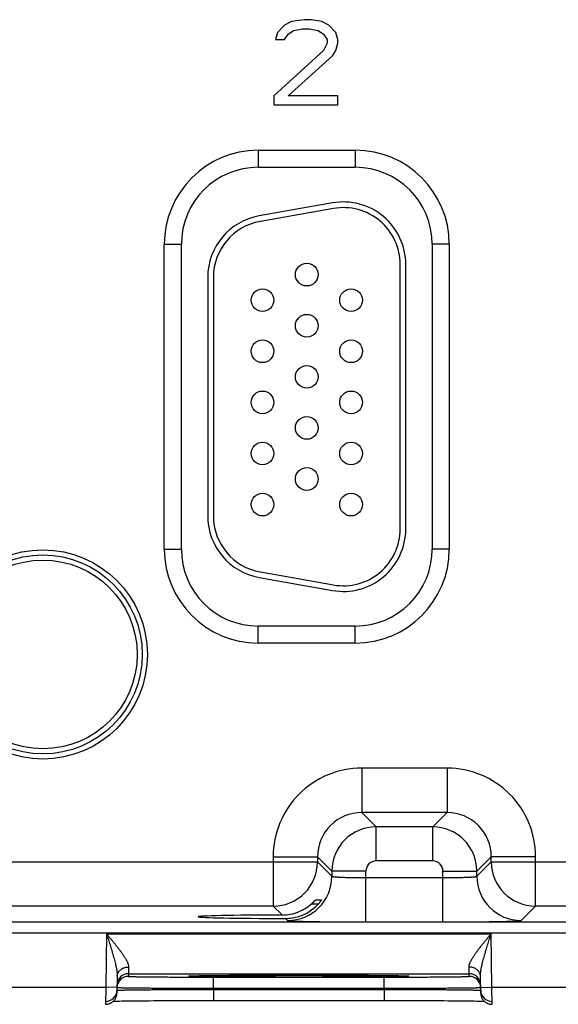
# Model space of a CAD drawing. Header units: inches. Extents: x 0 to 34, y 0 to 22.
# Tile 154 of 224: x 9.248 to 10.197, y 15.213 to 16.947. Entities that reach past the tile are written whole.
import ezdxf

# ---------------------------------------------------------------- set-up
doc = ezdxf.new("R2010")
doc.units = ezdxf.units.IN
doc.header["$LTSCALE"] = 1.87
doc.header["$MEASUREMENT"] = 0
doc.layers.get('0').update_dxf_attribs({"linetype": 'CONTINUOUS'})

msp = doc.modelspace()

# ---------------------------------------------------------------- linework, layer by layer
at = {"color": 7, "linetype": 'CONTINUOUS'}
for p, q in [((9.7269, 16.9442), (9.7144, 16.9378)), ((9.7488, 16.9474), (9.7269, 16.9442)), ((9.7613, 16.9474), (9.7488, 16.9474)), ((9.7801, 16.9442), (9.7613, 16.9474)), ((9.7926, 16.9378), (9.7801, 16.9442)), ((9.7144, 16.9378), (9.7019, 16.9251)), ((9.7207, 16.9219), (9.7301, 16.9283)), ((9.7301, 16.9283), (9.7457, 16.9315)), ((9.7457, 16.9315), (9.7582, 16.9315)), ((9.7582, 16.9315), (9.7738, 16.9283)), ((9.7738, 16.9283), (9.7832, 16.9219)), ((9.8051, 16.9251), (9.7926, 16.9378)), ((9.7019, 16.9251), (9.6988, 16.9123)), ((9.6988, 16.9123), (9.7144, 16.9123)), ((9.7144, 16.9123), (9.7207, 16.9219)), ((9.7832, 16.9219), (9.7894, 16.9123)), ((9.7894, 16.9123), (9.7894, 16.9059)), ((9.8082, 16.9123), (9.8051, 16.9251)), ((9.8082, 16.9059), (9.8082, 16.9123)), ((9.7832, 16.8932), (9.6957, 16.8134)), ((9.7894, 16.9059), (9.7832, 16.8932)), ((9.7988, 16.8836), (9.8051, 16.8932)), ((9.8051, 16.8932), (9.8082, 16.9059)), ((9.7207, 16.8134), (9.7988, 16.8836)), ((9.6957, 16.8134), (9.6957, 16.7974)), ((9.8082, 16.8134), (9.7207, 16.8134)), ((9.8082, 16.7974), (9.8082, 16.8134)), ((9.6957, 16.7974), (9.8082, 16.7974)), ((9.6682, 16.7174), (9.6682, 16.6874)), ((9.6682, 16.7174), (9.8392, 16.7174)), ((9.8392, 16.7174), (9.8392, 16.6874)), ((9.6682, 16.6874), (9.8392, 16.6874)), ((9.7991, 16.6247), (9.6701, 16.602)), ((9.8009, 16.6149), (9.6719, 16.5921)), ((9.5027, 16.0149), (9.5027, 16.5519)), ((9.5027, 16.5519), (9.5327, 16.5519)), ((9.5327, 16.0149), (9.5327, 16.5519)), ((9.9747, 16.5519), (9.9747, 16.0149)), ((10.0047, 16.5519), (9.9747, 16.5519)), ((10.0047, 16.5519), (10.0047, 16.0149)), ((9.9182, 16.0504), (9.9182, 16.5164)), ((9.9282, 16.0504), (9.9282, 16.5164)), ((9.5792, 16.4937), (9.5792, 16.0732)), ((9.5892, 16.4937), (9.5892, 16.0732)), ((9.5027, 16.0149), (9.5327, 16.0149)), ((10.0047, 16.0149), (9.9747, 16.0149)), ((9.6719, 15.9747), (9.8009, 15.9519)), ((9.6701, 15.9648), (9.7991, 15.9421)), ((9.6682, 15.8494), (9.6682, 15.8794)), ((9.8392, 15.8794), (9.6682, 15.8794)), ((9.8392, 15.8494), (9.8392, 15.8794)), ((9.8392, 15.8494), (9.6682, 15.8494)), ((9.8505, 15.629), (9.8505, 15.5511)), ((10.0008, 15.629), (9.8505, 15.629)), ((10.0008, 15.629), (10.0008, 15.5511)), ((9.8505, 15.5511), (9.8759, 15.5257)), ((10.0008, 15.5511), (9.8505, 15.5511)), ((10.0008, 15.5511), (9.9755, 15.5257)), ((9.8759, 15.4657), (9.8759, 15.5257)), ((9.9755, 15.5257), (9.8759, 15.5257)), ((9.9755, 15.4657), (9.9755, 15.5257)), ((9.6945, 15.4731), (9.6945, 15.3861)), ((9.6945, 15.4731), (9.7725, 15.4731)), ((9.7725, 15.4731), (9.7725, 15.464)), ((9.7725, 15.4731), (9.7979, 15.4477)), ((10.0788, 15.4731), (10.0535, 15.4477)), ((10.0788, 15.464), (10.0788, 15.4731)), ((10.1568, 15.4731), (10.0788, 15.4731)), ((10.1568, 15.3861), (10.1568, 15.4731)), ((9.1488, 15.464), (9.7725, 15.464)), ((9.7725, 15.464), (9.7979, 15.4387)), ((9.9755, 15.4657), (9.8759, 15.4657)), ((10.0535, 15.4387), (10.0788, 15.464)), ((10.0788, 15.464), (10.7025, 15.464)), ((9.7979, 15.4477), (9.7979, 15.4387)), ((9.8579, 15.4477), (9.7979, 15.4477)), ((9.8579, 15.3583), (9.8579, 15.4477)), ((9.8579, 15.4363), (9.9935, 15.4363)), ((9.9935, 15.3583), (9.9935, 15.4477)), ((9.9935, 15.4477), (10.0535, 15.4477)), ((10.0535, 15.4387), (10.0535, 15.4477)), ((9.6945, 15.3861), (9.2268, 15.3861)), ((9.6945, 15.3861), (9.7101, 15.3705)), ((9.7736, 15.3895), (9.7612, 15.3895)), ((9.7693, 15.3973), (9.7796, 15.3973)), ((10.1314, 15.3607), (10.1568, 15.3861)), ((10.6245, 15.3861), (10.1568, 15.3861)), ((8.3781, 15.3582), (21.3484, 15.3582)), ((9.7163, 15.3643), (9.7199, 15.3607)), ((9.8579, 15.3583), (9.9935, 15.3583)), ((8.3781, 15.3392), (21.3484, 15.3392)), ((9.401, 15.3371), (9.3994, 15.2432)), ((9.401, 15.3371), (10.0784, 15.3371)), ((10.08, 15.2432), (10.0784, 15.3371)), ((9.4397, 15.2789), (9.4394, 15.2671)), ((10.0399, 15.2671), (10.0397, 15.2789)), ((9.4197, 15.2626), (9.4192, 15.2328)), ((9.4394, 15.2671), (9.4394, 15.2624)), ((9.4394, 15.2671), (10.0399, 15.2671)), ((9.5482, 15.2631), (9.5482, 15.2632)), ((9.5482, 15.2632), (9.5483, 15.2632)), ((9.5482, 15.2631), (9.5482, 15.2631)), ((9.5483, 15.2632), (9.5484, 15.2632)), ((9.5484, 15.2632), (9.5486, 15.2632)), ((9.5486, 15.2632), (9.5488, 15.2632)), ((9.5488, 15.2632), (9.549, 15.2632)), ((9.549, 15.2632), (9.5494, 15.2632)), ((9.5494, 15.2632), (9.55, 15.2633)), ((9.55, 15.2633), (9.5508, 15.2633)), ((9.5508, 15.2633), (9.5519, 15.2633)), ((9.5519, 15.2633), (9.5535, 15.2634)), ((9.5535, 15.2634), (9.5557, 15.2635)), ((9.5557, 15.2635), (9.5568, 15.2635)), ((9.5568, 15.2635), (9.5595, 15.2635)), ((9.5595, 15.2635), (9.563, 15.2636)), ((9.563, 15.2636), (9.5662, 15.2637)), ((9.5662, 15.2637), (9.5701, 15.2637)), ((9.5701, 15.2637), (9.575, 15.2638)), ((9.575, 15.2638), (9.581, 15.2639)), ((9.581, 15.2639), (9.5859, 15.264)), ((9.5859, 15.264), (9.5916, 15.264)), ((9.5916, 15.264), (9.5982, 15.2641)), ((9.5982, 15.2641), (9.6054, 15.2641)), ((9.6054, 15.2641), (9.613, 15.2642)), ((9.613, 15.2642), (9.6209, 15.2643)), ((9.6209, 15.2643), (9.6291, 15.2643)), ((9.6291, 15.2643), (9.6377, 15.2644)), ((9.6377, 15.2644), (9.6465, 15.2644)), ((9.6465, 15.2644), (9.6556, 15.2645)), ((9.6556, 15.2645), (9.665, 15.2645)), ((9.665, 15.2645), (9.6794, 15.2645)), ((9.6794, 15.2645), (9.6942, 15.2646)), ((9.6942, 15.2646), (9.7092, 15.2646)), ((9.7092, 15.2646), (9.7245, 15.2646)), ((9.7245, 15.2646), (9.7397, 15.2646)), ((9.7397, 15.2646), (9.7549, 15.2646)), ((9.7549, 15.2646), (9.7702, 15.2646)), ((9.7702, 15.2646), (9.7854, 15.2646)), ((9.7854, 15.2646), (9.8002, 15.2645)), ((9.8002, 15.2645), (9.8147, 15.2645)), ((9.8147, 15.2645), (9.8241, 15.2644)), ((9.8241, 15.2644), (9.8332, 15.2644)), ((9.8332, 15.2644), (9.8421, 15.2644)), ((9.8421, 15.2644), (9.8506, 15.2643)), ((9.8506, 15.2643), (9.8589, 15.2643)), ((9.8589, 15.2643), (9.8668, 15.2642)), ((9.8668, 15.2642), (9.8743, 15.2641)), ((9.8743, 15.2641), (9.8836, 15.2641)), ((9.8836, 15.2641), (9.8913, 15.264)), ((9.8913, 15.264), (9.8979, 15.2639)), ((9.8979, 15.2639), (9.9035, 15.2638)), ((9.9035, 15.2638), (9.9082, 15.2638)), ((9.9082, 15.2638), (9.9123, 15.2637)), ((9.9123, 15.2637), (9.9156, 15.2636)), ((9.9156, 15.2636), (9.9192, 15.2636)), ((9.9192, 15.2636), (9.9221, 15.2635)), ((9.9221, 15.2635), (9.9244, 15.2634)), ((9.9244, 15.2634), (9.9263, 15.2634)), ((9.9263, 15.2634), (9.9277, 15.2633)), ((9.9277, 15.2633), (9.9286, 15.2633)), ((9.9286, 15.2633), (9.9294, 15.2633)), ((9.9294, 15.2633), (9.93, 15.2632)), ((9.93, 15.2632), (9.9303, 15.2632)), ((9.9303, 15.2632), (9.9306, 15.2632)), ((9.9306, 15.2632), (9.9308, 15.2632)), ((9.9308, 15.2632), (9.9309, 15.2632)), ((9.9309, 15.2632), (9.9311, 15.2632)), ((9.9311, 15.2632), (9.9311, 15.2632)), ((9.9311, 15.2632), (9.9312, 15.2631)), ((10.04, 15.2624), (10.0399, 15.2671)), ((10.0602, 15.2328), (10.0597, 15.2626)), ((9.5893, 15.2414), (9.5893, 15.2611)), ((9.5893, 15.2611), (9.89, 15.2611)), ((9.89, 15.2414), (9.89, 15.2611)), ((9.15, 15.2432), (9.3994, 15.2432)), ((9.3994, 15.2432), (9.3992, 15.2132)), ((9.4194, 15.2428), (9.3994, 15.2432)), ((9.5893, 15.2414), (9.89, 15.2414)), ((9.5893, 15.2395), (9.5893, 15.2414)), ((9.5893, 15.2395), (9.5893, 15.2199)), ((9.5893, 15.2395), (9.8901, 15.2395)), ((9.8901, 15.2395), (9.89, 15.2414)), ((9.8901, 15.2395), (9.8901, 15.2199)), ((10.06, 15.2428), (10.08, 15.2432)), ((10.08, 15.2432), (10.3294, 15.2432)), ((10.0802, 15.2132), (10.08, 15.2432)), ((9.4131, 15.2188), (9.416, 15.2189)), ((9.416, 15.2189), (9.42, 15.2189)), ((9.42, 15.2189), (9.4235, 15.219)), ((9.4235, 15.219), (9.4278, 15.2191)), ((9.4278, 15.2191), (9.433, 15.2191)), ((9.433, 15.2191), (9.4392, 15.2192)), ((9.4392, 15.2192), (9.4471, 15.2193)), ((9.4471, 15.2193), (9.4534, 15.2194)), ((9.4534, 15.2194), (9.4605, 15.2194)), ((9.4605, 15.2194), (9.4682, 15.2195)), ((9.4682, 15.2195), (9.4761, 15.2195)), ((9.4761, 15.2195), (9.4844, 15.2196)), ((9.4844, 15.2196), (9.493, 15.2196)), ((9.493, 15.2196), (9.5018, 15.2197)), ((9.5018, 15.2197), (9.5109, 15.2197)), ((9.5109, 15.2197), (9.525, 15.2198)), ((9.525, 15.2198), (9.5394, 15.2198)), ((9.5394, 15.2198), (9.5542, 15.2198)), ((9.5542, 15.2198), (9.5692, 15.2198)), ((9.5692, 15.2198), (9.5844, 15.2199)), ((9.5844, 15.2199), (9.8949, 15.2199)), ((9.8949, 15.2199), (9.91, 15.2198)), ((9.91, 15.2198), (9.925, 15.2198)), ((9.925, 15.2198), (9.9398, 15.2198)), ((9.9398, 15.2198), (9.9542, 15.2198)), ((9.9542, 15.2198), (9.9682, 15.2197)), ((9.9682, 15.2197), (9.9773, 15.2197)), ((9.9773, 15.2197), (9.9861, 15.2196)), ((9.9861, 15.2196), (9.9947, 15.2196)), ((9.9947, 15.2196), (10.003, 15.2195)), ((10.003, 15.2195), (10.011, 15.2195)), ((10.011, 15.2195), (10.0184, 15.2194)), ((10.0184, 15.2194), (10.0279, 15.2193)), ((10.0279, 15.2193), (10.0359, 15.2193)), ((10.0359, 15.2193), (10.0428, 15.2192)), ((10.0428, 15.2192), (10.0485, 15.2191)), ((10.0485, 15.2191), (10.0532, 15.219)), ((10.0532, 15.219), (10.0583, 15.219)), ((10.0583, 15.219), (10.0624, 15.2189))]:
    msp.add_line(p, q, dxfattribs=at)
for points in [[(9.3992, 15.2132), (9.3996, 15.2132), (9.4005, 15.2132), (9.4015, 15.2133), (9.4024, 15.2134), (9.4033, 15.2136), (9.4042, 15.2138), (9.4051, 15.2141), (9.406, 15.2144), (9.4068, 15.2147), (9.4077, 15.2151), (9.4085, 15.2155), (9.4093, 15.2159), (9.4101, 15.2164), (9.4109, 15.2169), (9.4116, 15.2175), (9.4123, 15.2181), (9.413, 15.2187), (9.4137, 15.2194), (9.4143, 15.2201), (9.4149, 15.2208), (9.4155, 15.2215), (9.416, 15.2223), (9.4165, 15.2231), (9.4169, 15.2239), (9.4173, 15.2247), (9.4177, 15.2256), (9.418, 15.2265), (9.4183, 15.2273), (9.4186, 15.2282), (9.4188, 15.2291), (9.4189, 15.2301), (9.4191, 15.231), (9.4192, 15.2319), (9.4192, 15.2328)], [(10.0602, 15.2328), (10.0602, 15.2319), (10.0603, 15.231), (10.0604, 15.2301), (10.0606, 15.2291), (10.0608, 15.2282), (10.061, 15.2273), (10.0613, 15.2265), (10.0617, 15.2256), (10.062, 15.2247), (10.0624, 15.2239), (10.0629, 15.2231), (10.0634, 15.2223), (10.0639, 15.2215), (10.0645, 15.2208), (10.0651, 15.2201), (10.0657, 15.2194), (10.0663, 15.2187), (10.067, 15.2181), (10.0677, 15.2175), (10.0685, 15.2169), (10.0692, 15.2164), (10.07, 15.2159), (10.0708, 15.2155), (10.0717, 15.2151), (10.0725, 15.2147), (10.0734, 15.2144), (10.0743, 15.2141), (10.0752, 15.2138), (10.0761, 15.2136), (10.077, 15.2134), (10.0779, 15.2133), (10.0788, 15.2132), (10.0798, 15.2132), (10.0802, 15.2132)], [(10.0624, 15.2189), (10.0659, 15.2188), (10.0663, 15.2188)]]:
    msp.add_lwpolyline(points, dxfattribs=at)
for centre, radius in [((9.7537, 16.4984), 0.02), ((9.6757, 16.4534), 0.02), ((9.8317, 16.4534), 0.02), ((9.7537, 16.4084), 0.02), ((9.6757, 16.3634), 0.02), ((9.8317, 16.3634), 0.02), ((9.7537, 16.3184), 0.02), ((9.6757, 16.2734), 0.02), ((9.8317, 16.2734), 0.02), ((9.7537, 16.2284), 0.02), ((9.6757, 16.1834), 0.02), ((9.8317, 16.1834), 0.02), ((9.7537, 16.1384), 0.02), ((9.6757, 16.0934), 0.02), ((9.8317, 16.0934), 0.02), ((9.2887, 15.8294), 0.1842), ((9.2887, 15.8294), 0.1752), ((9.2887, 15.8294), 0.1752), ((9.2887, 15.8294), 0.1662)]:
    msp.add_circle(centre, radius, dxfattribs=at)
for centre, radius, start, end in [((9.6682, 16.5519), 0.1655, 90, 180), ((9.8392, 16.5519), 0.1655, 0, 90), ((9.6682, 16.5519), 0.1355, 90, 180), ((9.8392, 16.5519), 0.1355, 0, 90), ((9.8182, 16.5164), 0.11, 0, 100), ((9.8182, 16.5164), 0.1, 0, 100), ((9.6892, 16.4937), 0.11, 100, 180), ((9.6892, 16.4937), 0.1, 100, 180), ((9.6892, 16.0732), 0.11, 180, 260), ((9.6892, 16.0732), 0.1, 180, 260), ((9.8182, 16.0504), 0.11, 260, 360), ((9.8182, 16.0504), 0.1, 260, 360), ((9.6682, 16.0149), 0.1655, 180, 270), ((9.6682, 16.0149), 0.1355, 180, 270), ((9.8392, 16.0149), 0.1655, 270, 360), ((9.8392, 16.0149), 0.1355, 270, 360), ((9.8505, 15.4731), 0.156, 89.9962, 180.0039), ((10.0008, 15.4731), 0.156, 359.9962, 90.0039), ((9.8505, 15.4731), 0.0779, 89.971, 180.029), ((10.0009, 15.4731), 0.0779, 359.971, 90.029), ((9.8759, 15.4477), 0.078, 90.0153, 179.9847), ((9.9754, 15.4477), 0.078, 0.0153, 89.9847), ((9.6945, 15.4641), 0.078, 270.0209, 359.9791), ((9.8759, 15.4477), 0.018, 89.9963, 180.0037), ((9.9755, 15.4477), 0.018, 359.9963, 90.0037), ((10.1568, 15.4641), 0.078, 180.0209, 269.9791), ((9.7199, 15.4387), 0.078, 270.0209, 359.9791), ((10.1315, 15.4387), 0.078, 180.0209, 269.9791), ((9.7099, 15.4491), 0.0786, 292.2666, 310.7845), ((9.7164, 15.4417), 0.0774, 287.4738, 317.6005), ((9.7099, 15.449), 0.0786, 270.1848, 292.2821), ((9.7165, 15.4418), 0.0774, 269.8558, 287.4495), ((9.4394, 15.2471), 0.02, 89.9987, 178.9988), ((9.4394, 15.2424), 0.02, 89.9987, 178.7552), ((10.0399, 15.2471), 0.02, 1.0012, 90.0013), ((10.04, 15.2424), 0.02, 1.2448, 90.0013), ((9.3993, 15.2382), 0.02, 269.9987, 358.6536), ((9.4394, 15.2424), 0.02, 178.7564, 179), ((10.04, 15.2424), 0.02, 1, 1.2436), ((10.0801, 15.2382), 0.02, 181.3354, 270.0013)]:
    msp.add_arc(centre, radius, start, end, dxfattribs=at)
msp.add_ellipse((9.7397, 15.3674), major_axis=(0.1771, 0), ratio=0.017455, start_param=1.73829, end_param=4.579802, dxfattribs=at)
for points, knots in [([(9.7979, 15.4387), (9.7979, 15.4387), (9.7979, 15.4386), (9.798, 15.4386), (9.798, 15.4386), (9.7981, 15.4385), (9.7982, 15.4385), (9.7983, 15.4384), (9.7985, 15.4384), (9.7987, 15.4383), (9.799, 15.4383), (9.7992, 15.4382), (9.7996, 15.4382), (9.8001, 15.4381), (9.8008, 15.438), (9.8017, 15.4379), (9.8028, 15.4378), (9.804, 15.4377), (9.8054, 15.4376), (9.8068, 15.4375), (9.8084, 15.4374), (9.8101, 15.4373), (9.8119, 15.4372), (9.8138, 15.4371), (9.8166, 15.437), (9.8203, 15.4368), (9.8241, 15.4367), (9.8274, 15.4366), (9.8308, 15.4366), (9.8352, 15.4365), (9.8407, 15.4364), (9.8464, 15.4363), (9.8521, 15.4363), (9.856, 15.4363), (9.8579, 15.4363)], [0, 0, 0, 0, 0.001206, 0.001961, 0.002833, 0.003829, 0.004956, 0.007611, 0.010815, 0.014577, 0.018901, 0.023788, 0.029239, 0.035252, 0.048956, 0.064875, 0.082979, 0.103229, 0.12558, 0.14998, 0.176375, 0.204704, 0.234901, 0.266896, 0.300614, 0.372901, 0.451088, 0.492167, 0.534442, 0.622178, 0.713474, 0.807469, 0.903279, 1, 1, 1, 1]), ([(9.9935, 15.4363), (9.9954, 15.4363), (9.9993, 15.4363), (10.005, 15.4363), (10.0106, 15.4364), (10.0161, 15.4365), (10.0206, 15.4366), (10.024, 15.4366), (10.0272, 15.4367), (10.0311, 15.4368), (10.0348, 15.437), (10.0375, 15.4371), (10.0394, 15.4372), (10.0413, 15.4373), (10.043, 15.4374), (10.0445, 15.4375), (10.046, 15.4376), (10.0473, 15.4377), (10.0486, 15.4378), (10.0496, 15.4379), (10.0506, 15.438), (10.0513, 15.4381), (10.0518, 15.4382), (10.0521, 15.4382), (10.0524, 15.4383), (10.0527, 15.4383), (10.0529, 15.4384), (10.0531, 15.4384), (10.0532, 15.4385), (10.0533, 15.4385), (10.0533, 15.4386), (10.0534, 15.4386), (10.0534, 15.4386), (10.0534, 15.4387), (10.0535, 15.4387)], [0, 0, 0, 0, 0.096721, 0.192531, 0.286526, 0.377822, 0.465558, 0.507833, 0.548912, 0.627099, 0.699386, 0.733104, 0.765099, 0.795296, 0.823625, 0.85002, 0.87442, 0.896771, 0.917021, 0.935125, 0.951044, 0.964748, 0.970761, 0.976212, 0.981099, 0.985423, 0.989185, 0.992389, 0.995044, 0.996171, 0.997167, 0.998039, 0.998794, 1, 1, 1, 1]), ([(9.7612, 15.3895), (9.7617, 15.39), (9.7625, 15.3906), (9.7634, 15.3915), (9.7641, 15.3921), (9.7647, 15.3927), (9.7654, 15.3933), (9.766, 15.3939), (9.7666, 15.3945), (9.7671, 15.3951), (9.7675, 15.3955), (9.7678, 15.3958), (9.768, 15.396), (9.7683, 15.3963), (9.7684, 15.3965), (9.7686, 15.3966), (9.7688, 15.3968), (9.7689, 15.3969), (9.769, 15.397), (9.769, 15.3971), (9.7691, 15.3971), (9.7691, 15.3972), (9.7692, 15.3972), (9.7692, 15.3972), (9.7692, 15.3972), (9.7693, 15.3973), (9.7693, 15.3973), (9.7693, 15.3973), (9.7693, 15.3973), (9.7693, 15.3973)], [0, 0, 0, 0, 0.173389, 0.258568, 0.342272, 0.424094, 0.503572, 0.580174, 0.653283, 0.722184, 0.786048, 0.815795, 0.84391, 0.87025, 0.894661, 0.91698, 0.937037, 0.954654, 0.96249, 0.969648, 0.976104, 0.981837, 0.986824, 0.991045, 0.994481, 0.997117, 0.998946, 0.999564, 1, 1, 1, 1]), ([(9.7796, 15.3973), (9.7796, 15.3973), (9.7796, 15.3973), (9.7796, 15.3973), (9.7796, 15.3973), (9.7796, 15.3973), (9.7796, 15.3973), (9.7796, 15.3973), (9.7796, 15.3972), (9.7796, 15.3972), (9.7796, 15.3972), (9.7795, 15.3972), (9.7795, 15.3971), (9.7795, 15.3971), (9.7795, 15.397), (9.7794, 15.397), (9.7794, 15.3969), (9.7793, 15.3968), (9.7793, 15.3967), (9.7791, 15.3965), (9.779, 15.3963), (9.7788, 15.3961), (9.7786, 15.3957), (9.7782, 15.3952), (9.7778, 15.3947), (9.7774, 15.3941), (9.7769, 15.3935), (9.7764, 15.3929), (9.7759, 15.3922), (9.7754, 15.3916), (9.7746, 15.3907), (9.774, 15.39), (9.7736, 15.3895)], [0, 0, 0, 0, 0.000304, 0.000607, 0.001019, 0.001592, 0.002341, 0.003273, 0.004391, 0.005695, 0.008859, 0.012759, 0.017382, 0.022715, 0.028741, 0.035446, 0.042813, 0.050826, 0.06872, 0.088992, 0.11151, 0.136139, 0.191222, 0.253264, 0.321361, 0.39469, 0.472508, 0.554138, 0.638972, 0.726458, 0.816093, 1, 1, 1, 1]), ([(9.7199, 15.3607), (9.7199, 15.3607), (9.7199, 15.3607), (9.72, 15.3607), (9.72, 15.3606), (9.72, 15.3606), (9.7201, 15.3606), (9.7202, 15.3606), (9.7203, 15.3605), (9.7205, 15.3605), (9.7206, 15.3605), (9.7209, 15.3604), (9.7213, 15.3604), (9.7218, 15.3603), (9.7223, 15.3603), (9.723, 15.3602), (9.7237, 15.3602), (9.7246, 15.3601), (9.7255, 15.3601), (9.7264, 15.36), (9.7275, 15.3599), (9.7291, 15.3599), (9.7312, 15.3598), (9.734, 15.3597), (9.7371, 15.3596), (9.7404, 15.3595), (9.7441, 15.3594), (9.748, 15.3593), (9.7522, 15.3592), (9.7566, 15.3591), (9.7629, 15.359), (9.7714, 15.3588), (9.7822, 15.3587), (9.7937, 15.3586), (9.8058, 15.3585), (9.8184, 15.3584), (9.8314, 15.3584), (9.8423, 15.3583), (9.8512, 15.3583), (9.8557, 15.3583), (9.8579, 15.3583)], [0, 0, 0, 0, 0.000163, 0.000356, 0.00058, 0.000837, 0.001454, 0.002211, 0.003109, 0.004151, 0.005337, 0.006667, 0.00976, 0.013431, 0.01768, 0.022505, 0.027905, 0.033875, 0.040412, 0.047512, 0.055171, 0.063386, 0.081467, 0.101708, 0.124062, 0.148478, 0.1749, 0.203263, 0.233501, 0.265547, 0.299321, 0.371735, 0.450065, 0.533575, 0.621476, 0.712943, 0.807113, 0.9031, 0.951493, 1, 1, 1, 1]), ([(9.9935, 15.3583), (9.9957, 15.3583), (10.0002, 15.3583), (10.009, 15.3583), (10.02, 15.3584), (10.033, 15.3584), (10.0456, 15.3585), (10.0577, 15.3586), (10.0691, 15.3587), (10.0799, 15.3588), (10.0884, 15.359), (10.0948, 15.3591), (10.0992, 15.3592), (10.1034, 15.3593), (10.1073, 15.3594), (10.1109, 15.3595), (10.1143, 15.3596), (10.1174, 15.3597), (10.1202, 15.3598), (10.1223, 15.3599), (10.1239, 15.3599), (10.1249, 15.36), (10.1259, 15.3601), (10.1268, 15.3601), (10.1276, 15.3602), (10.1284, 15.3602), (10.129, 15.3603), (10.1296, 15.3603), (10.1301, 15.3604), (10.1305, 15.3604), (10.1307, 15.3605), (10.1309, 15.3605), (10.131, 15.3605), (10.1312, 15.3606), (10.1313, 15.3606), (10.1313, 15.3606), (10.1314, 15.3606), (10.1314, 15.3607), (10.1314, 15.3607), (10.1314, 15.3607), (10.1314, 15.3607)], [0, 0, 0, 0, 0.048507, 0.0969, 0.192887, 0.287057, 0.378524, 0.466425, 0.549935, 0.628265, 0.700679, 0.734453, 0.766499, 0.796737, 0.8251, 0.851522, 0.875938, 0.898292, 0.918533, 0.936614, 0.944829, 0.952488, 0.959588, 0.966125, 0.972095, 0.977495, 0.98232, 0.986569, 0.99024, 0.993333, 0.994663, 0.995849, 0.996891, 0.997789, 0.998546, 0.999163, 0.99942, 0.999644, 0.999837, 1, 1, 1, 1]), ([(9.401, 15.3371), (9.4015, 15.3364), (9.4026, 15.3351), (9.4042, 15.3332), (9.4058, 15.3313), (9.408, 15.3287), (9.4106, 15.3255), (9.4138, 15.3217), (9.4169, 15.3179), (9.4199, 15.314), (9.4223, 15.3109), (9.4243, 15.3083), (9.4257, 15.3065), (9.4271, 15.3046), (9.4284, 15.3027), (9.4297, 15.3009), (9.4309, 15.299), (9.4321, 15.2972), (9.4333, 15.2954), (9.4344, 15.2936), (9.4352, 15.2921), (9.4359, 15.2909), (9.4365, 15.2898), (9.4372, 15.2883), (9.4378, 15.2869), (9.4382, 15.2858), (9.4385, 15.285), (9.4388, 15.2842), (9.4391, 15.2831), (9.4394, 15.2818), (9.4397, 15.2803), (9.4397, 15.2793), (9.4397, 15.2789)], [0, 0, 0, 0, 0.035523, 0.071031, 0.106506, 0.141934, 0.212576, 0.282817, 0.352502, 0.421456, 0.489479, 0.523067, 0.55633, 0.58923, 0.621727, 0.653773, 0.685318, 0.716307, 0.74668, 0.776367, 0.805292, 0.819445, 0.833378, 0.86054, 0.886689, 0.899358, 0.911742, 0.923835, 0.935629, 0.958294, 0.979731, 1, 1, 1, 1]), ([(9.401, 15.3371), (9.4015, 15.3355), (9.4025, 15.3323), (9.4041, 15.3274), (9.4056, 15.3226), (9.4071, 15.3178), (9.4086, 15.3131), (9.4098, 15.3091), (9.4107, 15.3059), (9.4116, 15.3027), (9.4128, 15.2988), (9.4141, 15.294), (9.4153, 15.2894), (9.4163, 15.2855), (9.417, 15.2824), (9.4175, 15.2801), (9.418, 15.2778), (9.4184, 15.2755), (9.4188, 15.2733), (9.4191, 15.2711), (9.4194, 15.2689), (9.4196, 15.2668), (9.4197, 15.2647), (9.4197, 15.2633), (9.4197, 15.2626)], [0, 0, 0, 0, 0.065565, 0.131085, 0.196517, 0.261811, 0.326916, 0.391772, 0.424086, 0.456312, 0.520456, 0.584107, 0.647146, 0.709424, 0.740219, 0.770745, 0.800973, 0.830861, 0.860361, 0.889426, 0.917996, 0.945999, 0.97336, 1, 1, 1, 1]), ([(10.0397, 15.2789), (10.0396, 15.2793), (10.0397, 15.2803), (10.0399, 15.2818), (10.0402, 15.2831), (10.0405, 15.2842), (10.0408, 15.285), (10.0411, 15.2858), (10.0416, 15.2869), (10.0422, 15.2883), (10.0429, 15.2898), (10.0435, 15.2909), (10.0441, 15.2921), (10.045, 15.2936), (10.0461, 15.2954), (10.0472, 15.2972), (10.0484, 15.299), (10.0497, 15.3009), (10.051, 15.3027), (10.0523, 15.3046), (10.0537, 15.3065), (10.0551, 15.3083), (10.057, 15.3109), (10.0595, 15.314), (10.0625, 15.3179), (10.0656, 15.3217), (10.0688, 15.3255), (10.0714, 15.3287), (10.0735, 15.3313), (10.0751, 15.3332), (10.0767, 15.3351), (10.0778, 15.3364), (10.0784, 15.3371)], [0, 0, 0, 0, 0.020269, 0.041706, 0.064371, 0.076165, 0.088258, 0.100642, 0.113311, 0.13946, 0.166622, 0.180555, 0.194708, 0.223633, 0.25332, 0.283693, 0.314682, 0.346227, 0.378273, 0.41077, 0.44367, 0.476933, 0.510521, 0.578544, 0.647498, 0.717183, 0.787424, 0.858066, 0.893494, 0.928969, 0.964477, 1, 1, 1, 1]), ([(10.0597, 15.2626), (10.0596, 15.2633), (10.0597, 15.2647), (10.0598, 15.2668), (10.06, 15.2689), (10.0602, 15.2711), (10.0606, 15.2733), (10.061, 15.2755), (10.0614, 15.2778), (10.0619, 15.2801), (10.0624, 15.2824), (10.0631, 15.2855), (10.064, 15.2894), (10.0653, 15.294), (10.0666, 15.2988), (10.0677, 15.3027), (10.0687, 15.3059), (10.0696, 15.3091), (10.0708, 15.3131), (10.0723, 15.3178), (10.0738, 15.3226), (10.0753, 15.3274), (10.0768, 15.3323), (10.0778, 15.3355), (10.0784, 15.3371)], [0, 0, 0, 0, 0.02664, 0.054002, 0.082005, 0.110575, 0.13964, 0.16914, 0.199028, 0.229256, 0.259782, 0.290577, 0.352855, 0.415894, 0.479545, 0.543689, 0.575915, 0.608229, 0.673085, 0.738189, 0.803484, 0.868915, 0.934436, 1, 1, 1, 1]), ([(9.4197, 15.2626), (9.4197, 15.2631), (9.4198, 15.2642), (9.4201, 15.2658), (9.4206, 15.2674), (9.4213, 15.2689), (9.4221, 15.2703), (9.4232, 15.2717), (9.4243, 15.273), (9.4257, 15.2742), (9.4271, 15.2753), (9.4287, 15.2762), (9.4304, 15.277), (9.4321, 15.2777), (9.434, 15.2782), (9.4358, 15.2786), (9.4378, 15.2788), (9.4391, 15.2789), (9.4397, 15.2789)], [0, 0, 0, 0, 0.056705, 0.113647, 0.171051, 0.22912, 0.288025, 0.347899, 0.408833, 0.470876, 0.534031, 0.598262, 0.663494, 0.72962, 0.796502, 0.863981, 0.931877, 1, 1, 1, 1]), ([(10.0597, 15.2626), (10.0596, 15.2631), (10.0596, 15.2642), (10.0592, 15.2658), (10.0587, 15.2674), (10.0581, 15.2689), (10.0572, 15.2703), (10.0562, 15.2717), (10.055, 15.273), (10.0537, 15.2742), (10.0523, 15.2753), (10.0507, 15.2762), (10.049, 15.277), (10.0472, 15.2777), (10.0454, 15.2782), (10.0435, 15.2786), (10.0416, 15.2788), (10.0403, 15.2789), (10.0397, 15.2789)], [0, 0, 0, 0, 0.056705, 0.113648, 0.171052, 0.229121, 0.288026, 0.3479, 0.408835, 0.470877, 0.534032, 0.598263, 0.663495, 0.729621, 0.796503, 0.863981, 0.931877, 1, 1, 1, 1]), ([(9.4394, 15.2624), (9.4394, 15.2624), (9.4394, 15.2624), (9.4394, 15.2624), (9.4394, 15.2624), (9.4394, 15.2624), (9.4394, 15.2624), (9.4395, 15.2623), (9.4395, 15.2623), (9.4396, 15.2623), (9.4396, 15.2623), (9.4398, 15.2623), (9.4399, 15.2623), (9.4402, 15.2623), (9.4405, 15.2622), (9.441, 15.2622), (9.4416, 15.2622), (9.4423, 15.2621), (9.443, 15.2621), (9.4439, 15.2621), (9.4448, 15.262), (9.4458, 15.262), (9.4469, 15.262), (9.4481, 15.2619), (9.4494, 15.2619), (9.4513, 15.2619), (9.4539, 15.2618), (9.4572, 15.2618), (9.4608, 15.2617), (9.4647, 15.2617), (9.469, 15.2616), (9.4735, 15.2616), (9.4783, 15.2615), (9.4833, 15.2615), (9.4887, 15.2614), (9.4963, 15.2614), (9.5063, 15.2613), (9.5188, 15.2612), (9.5321, 15.2612), (9.5459, 15.2611), (9.5601, 15.2611), (9.5747, 15.2611), (9.5844, 15.2611), (9.5893, 15.2611)], [0, 0, 0, 0, 0.00013, 0.00018, 0.000239, 0.00038, 0.000558, 0.000771, 0.00102, 0.001306, 0.001989, 0.002821, 0.003801, 0.004931, 0.007639, 0.010943, 0.014842, 0.019334, 0.024415, 0.030084, 0.036336, 0.043169, 0.050578, 0.058559, 0.067106, 0.076214, 0.096095, 0.118154, 0.142337, 0.168587, 0.196842, 0.22703, 0.259082, 0.292921, 0.328462, 0.365623, 0.444438, 0.528607, 0.617317, 0.709715, 0.804909, 0.901982, 1, 1, 1, 1]), ([(9.7397, 15.2612), (9.7327, 15.2612), (9.719, 15.2612), (9.6985, 15.2613), (9.6785, 15.2613), (9.6592, 15.2614), (9.6436, 15.2615), (9.6317, 15.2615), (9.6232, 15.2616), (9.6151, 15.2616), (9.6073, 15.2617), (9.5999, 15.2618), (9.5929, 15.2618), (9.5863, 15.2619), (9.5802, 15.262), (9.5745, 15.262), (9.5693, 15.2621), (9.5647, 15.2622), (9.5605, 15.2623), (9.5573, 15.2624), (9.555, 15.2624), (9.5535, 15.2625), (9.5522, 15.2625), (9.5509, 15.2625), (9.55, 15.2626), (9.5493, 15.2626), (9.5488, 15.2626), (9.5484, 15.2627), (9.548, 15.2627), (9.5477, 15.2627), (9.5473, 15.2627), (9.547, 15.2628), (9.5468, 15.2628), (9.5466, 15.2628), (9.5465, 15.2628), (9.5464, 15.2628), (9.5463, 15.2628), (9.5462, 15.2628), (9.5462, 15.2629), (9.5461, 15.2629), (9.5461, 15.2629), (9.546, 15.2629), (9.546, 15.2629), (9.546, 15.2629), (9.546, 15.2629), (9.546, 15.2629), (9.546, 15.2629), (9.546, 15.2629), (9.546, 15.2629), (9.546, 15.2629), (9.546, 15.263), (9.546, 15.263), (9.5461, 15.263), (9.5461, 15.263), (9.5462, 15.263), (9.5462, 15.263), (9.5463, 15.263), (9.5465, 15.263), (9.5467, 15.2631), (9.5469, 15.2631), (9.5472, 15.2631), (9.5475, 15.2631), (9.5478, 15.2632), (9.5481, 15.2632), (9.5482, 15.2632)], [0, 0, 0, 0, 0.10617, 0.211111, 0.313609, 0.412477, 0.506573, 0.551488, 0.594807, 0.636403, 0.676157, 0.713955, 0.749684, 0.783244, 0.814537, 0.843471, 0.869964, 0.89394, 0.915327, 0.934066, 0.942425, 0.950102, 0.957091, 0.963388, 0.968988, 0.971526, 0.973889, 0.976075, 0.978085, 0.979918, 0.981574, 0.983052, 0.984354, 0.985478, 0.985973, 0.986425, 0.986832, 0.987195, 0.987515, 0.98779, 0.988022, 0.988211, 0.988358, 0.988466, 0.988506, 0.98854, 0.98857, 0.988599, 0.988632, 0.988672, 0.988778, 0.988924, 0.989111, 0.989341, 0.989615, 0.989933, 0.990294, 0.99115, 0.992182, 0.993391, 0.994778, 0.996342, 0.998082, 1, 1, 1, 1]), ([(9.5482, 15.2632), (9.5484, 15.2632), (9.5489, 15.2632), (9.5497, 15.2633), (9.5506, 15.2633), (9.5519, 15.2633), (9.5539, 15.2634), (9.5565, 15.2635), (9.5594, 15.2635), (9.5627, 15.2636), (9.5664, 15.2637), (9.5719, 15.2638), (9.5797, 15.2639), (9.5899, 15.264), (9.6013, 15.2641), (9.6138, 15.2642), (9.6273, 15.2643), (9.6416, 15.2644), (9.6568, 15.2645), (9.6781, 15.2645), (9.7058, 15.2646), (9.7283, 15.2646), (9.7397, 15.2646)], [0, 0, 0, 0, 0.003631, 0.007751, 0.012359, 0.017452, 0.029083, 0.042625, 0.05805, 0.075327, 0.094422, 0.115301, 0.162232, 0.215754, 0.275442, 0.340832, 0.411406, 0.486611, 0.565854, 0.648512, 0.821452, 1, 1, 1, 1]), ([(9.7397, 15.2646), (9.7511, 15.2646), (9.7735, 15.2646), (9.8012, 15.2645), (9.8226, 15.2645), (9.8377, 15.2644), (9.8521, 15.2643), (9.8656, 15.2642), (9.8781, 15.2641), (9.8895, 15.264), (9.8997, 15.2639), (9.9074, 15.2638), (9.913, 15.2637), (9.9166, 15.2636), (9.9199, 15.2635), (9.9229, 15.2635), (9.9255, 15.2634), (9.9274, 15.2633), (9.9288, 15.2633), (9.9297, 15.2633), (9.9304, 15.2632), (9.9309, 15.2632), (9.9312, 15.2632)], [0, 0, 0, 0, 0.178532, 0.351459, 0.434111, 0.51335, 0.58855, 0.659123, 0.724512, 0.784202, 0.837727, 0.884662, 0.905543, 0.924643, 0.941923, 0.957353, 0.9709, 0.982536, 0.987632, 0.992242, 0.996366, 1, 1, 1, 1]), ([(9.9312, 15.2632), (9.9313, 15.2632), (9.9315, 15.2632), (9.9319, 15.2631), (9.9322, 15.2631), (9.9325, 15.2631), (9.9327, 15.2631), (9.9329, 15.263), (9.9331, 15.263), (9.9332, 15.263), (9.9333, 15.263), (9.9333, 15.263), (9.9333, 15.263), (9.9334, 15.263), (9.9334, 15.2629), (9.9334, 15.2629), (9.9334, 15.2629), (9.9334, 15.2629), (9.9334, 15.2629), (9.9334, 15.2629), (9.9334, 15.2629), (9.9334, 15.2629), (9.9333, 15.2629), (9.9333, 15.2629), (9.9333, 15.2629), (9.9332, 15.2629), (9.9331, 15.2628), (9.9331, 15.2628), (9.933, 15.2628), (9.9329, 15.2628), (9.9328, 15.2628), (9.9326, 15.2628), (9.9323, 15.2628), (9.932, 15.2627), (9.9317, 15.2627), (9.9314, 15.2627), (9.931, 15.2627), (9.9305, 15.2626), (9.9301, 15.2626), (9.9294, 15.2626), (9.9284, 15.2625), (9.9272, 15.2625), (9.9258, 15.2625), (9.9243, 15.2624), (9.9221, 15.2624), (9.9189, 15.2623), (9.9147, 15.2622), (9.91, 15.2621), (9.9048, 15.262), (9.8992, 15.262), (9.893, 15.2619), (9.8865, 15.2618), (9.8795, 15.2618), (9.8721, 15.2617), (9.8643, 15.2616), (9.8562, 15.2616), (9.8477, 15.2615), (9.8358, 15.2615), (9.8202, 15.2614), (9.8009, 15.2613), (9.7809, 15.2613), (9.7604, 15.2612), (9.7466, 15.2612), (9.7397, 15.2612)], [0, 0, 0, 0, 0.00192, 0.003663, 0.005229, 0.006618, 0.007829, 0.008863, 0.009721, 0.010401, 0.010676, 0.010907, 0.011096, 0.011242, 0.011349, 0.011389, 0.011423, 0.011452, 0.011482, 0.011515, 0.011556, 0.011662, 0.011809, 0.011997, 0.012228, 0.012502, 0.012821, 0.013183, 0.01359, 0.01404, 0.014535, 0.015658, 0.016958, 0.018434, 0.020089, 0.02192, 0.023928, 0.026112, 0.028473, 0.03101, 0.036608, 0.042902, 0.049888, 0.057562, 0.065919, 0.084654, 0.106037, 0.13001, 0.156501, 0.185432, 0.216724, 0.250283, 0.286011, 0.323809, 0.363563, 0.40516, 0.44848, 0.493397, 0.587497, 0.686371, 0.788875, 0.893823, 1, 1, 1, 1]), ([(9.89, 15.2611), (9.8949, 15.2611), (9.9047, 15.2611), (9.9192, 15.2611), (9.9334, 15.2611), (9.9473, 15.2612), (9.9605, 15.2612), (9.9731, 15.2613), (9.9831, 15.2614), (9.9907, 15.2614), (9.996, 15.2615), (10.0011, 15.2615), (10.0059, 15.2616), (10.0104, 15.2616), (10.0146, 15.2617), (10.0186, 15.2617), (10.0222, 15.2618), (10.0255, 15.2618), (10.0281, 15.2619), (10.0299, 15.2619), (10.0312, 15.2619), (10.0324, 15.262), (10.0335, 15.262), (10.0345, 15.262), (10.0355, 15.2621), (10.0363, 15.2621), (10.0371, 15.2621), (10.0378, 15.2622), (10.0384, 15.2622), (10.0388, 15.2622), (10.0392, 15.2623), (10.0394, 15.2623), (10.0396, 15.2623), (10.0397, 15.2623), (10.0398, 15.2623), (10.0399, 15.2623), (10.0399, 15.2623), (10.0399, 15.2624), (10.04, 15.2624), (10.04, 15.2624), (10.04, 15.2624), (10.04, 15.2624), (10.04, 15.2624), (10.04, 15.2624)], [0, 0, 0, 0, 0.098018, 0.195091, 0.290285, 0.382683, 0.471393, 0.555562, 0.634377, 0.671538, 0.70708, 0.740918, 0.77297, 0.803158, 0.831413, 0.857663, 0.881846, 0.903905, 0.923786, 0.932895, 0.941441, 0.949421, 0.956831, 0.963664, 0.969916, 0.975585, 0.980666, 0.985158, 0.989057, 0.992361, 0.995069, 0.996199, 0.997179, 0.998011, 0.998694, 0.99898, 0.999229, 0.999442, 0.999619, 0.999761, 0.99982, 0.99987, 1, 1, 1, 1]), ([(9.4193, 15.2378), (9.4193, 15.2378), (9.4193, 15.2379), (9.4193, 15.2379), (9.4193, 15.2379), (9.4193, 15.2379), (9.4193, 15.2379), (9.4194, 15.2379), (9.4194, 15.2379), (9.4194, 15.2379), (9.4195, 15.2379), (9.4196, 15.2379), (9.4197, 15.2379), (9.4199, 15.238), (9.4201, 15.238), (9.4203, 15.238), (9.4207, 15.238), (9.4212, 15.238), (9.4218, 15.2381), (9.4226, 15.2381), (9.4234, 15.2381), (9.4244, 15.2382), (9.4255, 15.2382), (9.4266, 15.2382), (9.4279, 15.2383), (9.4293, 15.2383), (9.4307, 15.2383), (9.4328, 15.2384), (9.4357, 15.2384), (9.4395, 15.2385), (9.4436, 15.2386), (9.4481, 15.2386), (9.4529, 15.2387), (9.458, 15.2388), (9.4634, 15.2388), (9.4692, 15.2389), (9.4752, 15.2389), (9.4838, 15.239), (9.4951, 15.2391), (9.5094, 15.2392), (9.5244, 15.2393), (9.5401, 15.2393), (9.5562, 15.2394), (9.5727, 15.2395), (9.5837, 15.2395), (9.5893, 15.2395)], [0, 0, 0, 0, 0.000051, 0.000085, 0.000126, 0.000232, 0.000373, 0.000549, 0.000762, 0.001012, 0.001299, 0.001985, 0.002819, 0.003803, 0.004937, 0.006219, 0.007651, 0.010962, 0.014867, 0.019366, 0.024454, 0.03013, 0.036389, 0.043229, 0.050645, 0.058632, 0.067186, 0.076302, 0.096196, 0.118267, 0.142461, 0.168721, 0.196983, 0.227179, 0.259236, 0.293077, 0.328621, 0.365781, 0.444591, 0.528746, 0.617438, 0.70981, 0.804975, 0.902017, 1, 1, 1, 1]), ([(9.4194, 15.2427), (9.4194, 15.2427), (9.4194, 15.2427), (9.4194, 15.2427), (9.4194, 15.2427), (9.4194, 15.2427), (9.4194, 15.2427), (9.4194, 15.2427)], [0, 0, 0, 0, 0.107807, 0.191624, 0.30006, 0.59565, 1, 1, 1, 1]), ([(9.4194, 15.2427), (9.4195, 15.2427), (9.4195, 15.2427), (9.4196, 15.2427), (9.4197, 15.2427), (9.4199, 15.2427), (9.42, 15.2427), (9.4203, 15.2426), (9.4207, 15.2426), (9.4213, 15.2426), (9.4219, 15.2426), (9.4227, 15.2425), (9.4235, 15.2425), (9.4244, 15.2425), (9.4259, 15.2425), (9.4279, 15.2424), (9.4307, 15.2424), (9.4338, 15.2423), (9.4373, 15.2423), (9.4411, 15.2422), (9.4452, 15.2422), (9.4497, 15.2421), (9.4546, 15.2421), (9.4616, 15.242), (9.4712, 15.2419), (9.4834, 15.2419), (9.4966, 15.2418), (9.5107, 15.2417), (9.5255, 15.2416), (9.541, 15.2416), (9.5568, 15.2415), (9.573, 15.2415), (9.5839, 15.2414), (9.5893, 15.2414)], [0, 0, 0, 0, 0.00041, 0.000963, 0.001661, 0.002503, 0.00349, 0.004621, 0.007317, 0.010589, 0.014436, 0.018855, 0.023845, 0.029401, 0.035522, 0.049441, 0.065571, 0.083872, 0.104304, 0.126819, 0.151365, 0.177884, 0.206316, 0.236593, 0.302401, 0.374695, 0.452805, 0.536003, 0.623517, 0.714531, 0.8082, 0.903652, 1, 1, 1, 1]), ([(9.89, 15.2414), (9.8955, 15.2414), (9.9064, 15.2415), (9.9225, 15.2415), (9.9384, 15.2416), (9.9538, 15.2416), (9.9686, 15.2417), (9.9827, 15.2418), (9.996, 15.2419), (10.0082, 15.2419), (10.0177, 15.242), (10.0248, 15.2421), (10.0296, 15.2421), (10.0341, 15.2422), (10.0383, 15.2422), (10.0421, 15.2423), (10.0456, 15.2423), (10.0487, 15.2424), (10.0514, 15.2424), (10.0535, 15.2425), (10.0549, 15.2425), (10.0559, 15.2425), (10.0567, 15.2425), (10.0575, 15.2426), (10.0581, 15.2426), (10.0587, 15.2426), (10.0591, 15.2426), (10.0593, 15.2427), (10.0595, 15.2427), (10.0596, 15.2427), (10.0598, 15.2427), (10.0599, 15.2427), (10.0599, 15.2427), (10.0599, 15.2427)], [0, 0, 0, 0, 0.096348, 0.1918, 0.285469, 0.376483, 0.463997, 0.547195, 0.625305, 0.6976, 0.763407, 0.793685, 0.822116, 0.848635, 0.873181, 0.895696, 0.916128, 0.93443, 0.950559, 0.964478, 0.970599, 0.976156, 0.981145, 0.985564, 0.989411, 0.992683, 0.995379, 0.99651, 0.997497, 0.998339, 0.999037, 0.99959, 1, 1, 1, 1]), ([(9.8901, 15.2395), (9.8956, 15.2395), (9.9067, 15.2395), (9.9231, 15.2394), (9.9393, 15.2393), (9.9549, 15.2393), (9.9699, 15.2392), (9.9842, 15.2391), (9.9956, 15.239), (10.0041, 15.2389), (10.0102, 15.2389), (10.0159, 15.2388), (10.0214, 15.2388), (10.0265, 15.2387), (10.0313, 15.2386), (10.0358, 15.2386), (10.0399, 15.2385), (10.0436, 15.2384), (10.0465, 15.2384), (10.0487, 15.2383), (10.0501, 15.2383), (10.0515, 15.2383), (10.0527, 15.2382), (10.0539, 15.2382), (10.055, 15.2382), (10.0559, 15.2381), (10.0568, 15.2381), (10.0575, 15.2381), (10.0582, 15.238), (10.0587, 15.238), (10.059, 15.238), (10.0593, 15.238), (10.0594, 15.238), (10.0596, 15.2379), (10.0598, 15.2379), (10.0599, 15.2379), (10.0599, 15.2379), (10.06, 15.2379), (10.06, 15.2379), (10.06, 15.2379), (10.0601, 15.2379), (10.0601, 15.2379), (10.0601, 15.2379), (10.0601, 15.2379), (10.0601, 15.2378), (10.0601, 15.2378)], [0, 0, 0, 0, 0.097983, 0.195025, 0.29019, 0.382562, 0.471254, 0.555409, 0.634219, 0.671379, 0.706923, 0.740764, 0.772821, 0.803017, 0.831279, 0.857539, 0.881733, 0.903804, 0.923698, 0.932814, 0.941368, 0.949355, 0.956771, 0.963611, 0.96987, 0.975546, 0.980634, 0.985132, 0.989038, 0.992349, 0.993781, 0.995063, 0.996197, 0.997181, 0.998015, 0.998701, 0.998988, 0.999238, 0.999451, 0.999627, 0.999768, 0.999874, 0.999915, 0.999949, 1, 1, 1, 1]), ([(10.0599, 15.2427), (10.0599, 15.2427), (10.06, 15.2427), (10.06, 15.2427), (10.06, 15.2427), (10.06, 15.2427), (10.06, 15.2427), (10.06, 15.2427)], [0, 0, 0, 0, 0.404351, 0.699943, 0.808378, 0.892195, 1, 1, 1, 1])]:
    msp.add_open_spline(points, degree=3, knots=knots, dxfattribs=at)

doc.saveas('drawing.dxf')
